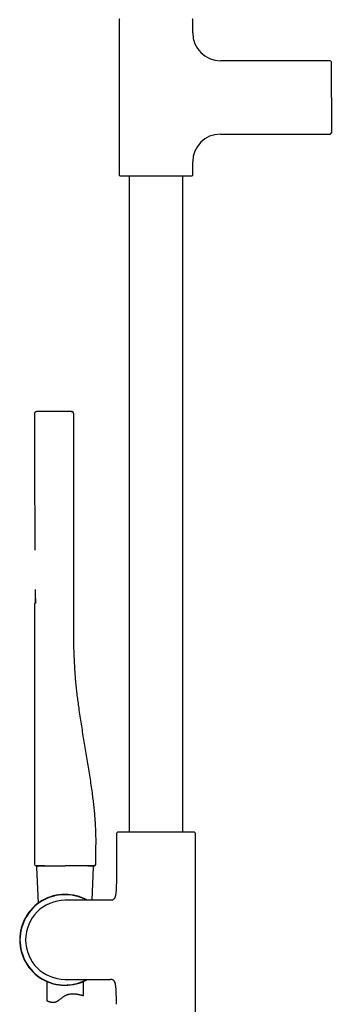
# Model space of a CAD drawing. Header units: millimetres. Extents: x 8 to 1715, y 12 to 2679.
# Tile 12 of 19: x 498 to 626, y 2011 to 2414. Entities that reach past the tile are written whole.
import ezdxf

# ---------------------------------------------------------------- set-up
doc = ezdxf.new("R2010")
doc.units = ezdxf.units.MM

msp = doc.modelspace()

# ---------------------------------------------------------------- linework, layer by layer
at = {"color": 7, "linetype": 'Continuous', "lineweight": 30}
for p, q in [((539, 2413.54), (539, 2350.07)), ((569, 2408.13), (569, 2413.54)), ((625.17, 2396.81), (580.32, 2396.81)), ((580.32, 2366.81), (625.17, 2366.81)), ((569, 2350.07), (569, 2355.49)), ((543, 2349.82), (543, 2081.78)), ((565, 2081.78), (565, 2349.82)), ((504.37, 2252.7), (504.37, 2249.8)), ((519.36, 2253.51), (505.36, 2253.51)), ((520.37, 2252.71), (520.37, 2252.71)), ((520.37, 2162.51), (520.37, 2252.71)), ((504.37, 2249.8), (504.37, 2249.8)), ((504.73, 2177.15), (504.73, 2177.13)), ((504.37, 2175), (504.37, 2068.71)), ((504.37, 2175), (504.37, 2175)), ((537.85, 2081.24), (537.85, 2064.14)), ((538.99, 2081.78), (538.32, 2081.74)), ((569.01, 2081.78), (538.99, 2081.78)), ((569.69, 2081.74), (569.01, 2081.78)), ((570.15, 1966.59), (570.15, 2081.24)), ((505.23, 2067.48), (505.87, 2052.77)), ((508.47, 2068.01), (508.78, 2068.01)), ((526.11, 2068.01), (526.45, 2068.01)), ((526.52, 2068.01), (527.99, 2068.01)), ((527.9, 2053.97), (528.49, 2067.48)), ((534.86, 2053.97), (516.86, 2053.97)), ((535.43, 2053.97), (534.86, 2053.97)), ((509.36, 2020.84), (509.36, 2013.02)), ((516.86, 2021.67), (534.86, 2021.67)), ((524.36, 2015.06), (524.36, 2020.84)), ((534.86, 2021.67), (535.43, 2021.67))]:
    msp.add_line(p, q, dxfattribs=at)
at = {"color": 7, "linetype": 'Continuous', "lineweight": 30, "flags": 128}
msp.add_lwpolyline([(528.67, 2068.01), (528.77, 2068.01), (528.85, 2068.03)], dxfattribs=at)
at = {"color": 7, "linetype": 'Continuous', "lineweight": 30}
for centre, radius, start, end in [((539.25, 2413.54), 0.25, 90, 180), ((568.75, 2413.54), 0.25, 0, 90), ((580.32, 2408.13), 11.32, 180, 270), ((625.17, 2396.31), 0.5, 0, 90), ((580.32, 2355.49), 11.32, 90, 180), ((625.17, 2367.31), 0.5, 270, 360), ((539.25, 2350.07), 0.25, 180, 270), ((568.75, 2350.07), 0.25, 270, 0), ((505.17, 2252.71), 0.8, 145.2901, 180.0007), ((505.17, 2252.71), 0.8, 90, 133.5093), ((538.35, 2081.24), 0.5, 93.928, 180), ((569.65, 2081.24), 0.5, 0, 86.072), ((505.07, 2068.71), 0.7, 180, 265.0927), ((505.73, 2067.51), 0.5, 90, 182.4813), ((527.99, 2067.51), 0.5, 357.5187, 90), ((528.67, 2068.71), 0.7, 297.8208, 359.6928), ((516.86, 2037.82), 18.56, 60.5233, 180), ((516.86, 2037.82), 18.44, 61.1694, 180), ((516.86, 2037.82), 16.15, 90, 180), ((516.86, 2037.82), 18.56, 180, 299.5092), ((516.86, 2037.82), 18.44, 180, 298.8363), ((516.86, 2037.82), 16.15, 180, 270)]:
    msp.add_arc(centre, radius, start, end, dxfattribs=at)
for points, knots in [([(625.67, 2381.81), (625.67, 2382.03), (625.67, 2382.47), (625.67, 2383.13), (625.67, 2383.79), (625.67, 2384.46), (625.67, 2385.13), (625.67, 2385.81), (625.67, 2386.48), (625.67, 2387.11), (625.67, 2387.69), (625.67, 2388.22), (625.67, 2388.74), (625.67, 2389.25), (625.67, 2389.79), (625.67, 2390.36), (625.67, 2390.95), (625.67, 2391.52), (625.67, 2392.06), (625.67, 2392.58), (625.67, 2393.07), (625.67, 2393.52), (625.67, 2393.94), (625.67, 2394.33), (625.67, 2394.69), (625.67, 2395.01), (625.67, 2395.29), (625.67, 2395.54), (625.67, 2395.75), (625.67, 2395.92), (625.67, 2396.07), (625.67, 2396.17), (625.67, 2396.25), (625.67, 2396.3), (625.67, 2396.3), (625.67, 2396.31)], [0, 0, 0, 0, 0.029158, 0.058251, 0.087342, 0.116491, 0.147408, 0.178247, 0.20908, 0.23998, 0.265759, 0.29147, 0.317157, 0.342861, 0.368624, 0.401522, 0.434325, 0.467123, 0.500002, 0.5329, 0.565703, 0.598501, 0.631381, 0.66359, 0.695712, 0.727828, 0.76002, 0.790937, 0.821776, 0.852609, 0.883509, 0.912671, 0.941766, 0.970855, 1, 1, 1, 1]), ([(625.67, 2381.81), (625.67, 2381.61), (625.67, 2381.21), (625.67, 2380.62), (625.67, 2380.03), (625.67, 2379.43), (625.67, 2378.87), (625.67, 2378.35), (625.67, 2377.87), (625.67, 2377.4), (625.67, 2376.93), (625.67, 2376.44), (625.67, 2375.93), (625.67, 2375.4), (625.67, 2374.88), (625.67, 2374.37), (625.67, 2373.82), (625.67, 2373.25), (625.67, 2372.66), (625.67, 2372.09), (625.67, 2371.55), (625.67, 2371.03), (625.67, 2370.55), (625.67, 2370.09), (625.67, 2369.69), (625.67, 2369.35), (625.67, 2369.06), (625.67, 2368.8), (625.67, 2368.55), (625.67, 2368.31), (625.67, 2368.08), (625.67, 2367.86), (625.67, 2367.69), (625.67, 2367.54), (625.67, 2367.44), (625.67, 2367.36), (625.67, 2367.31), (625.67, 2367.31), (625.67, 2367.31)], [0, 0, 0, 0, 0.026121, 0.052191, 0.078253, 0.10435, 0.131337, 0.153069, 0.174774, 0.196478, 0.218207, 0.239985, 0.265748, 0.291452, 0.317138, 0.342849, 0.368627, 0.401506, 0.434304, 0.467107, 0.500004, 0.532883, 0.56568, 0.598484, 0.63138, 0.657144, 0.682847, 0.708534, 0.734245, 0.760023, 0.790923, 0.821755, 0.852593, 0.88351, 0.912655, 0.941744, 0.970838, 1, 1, 1, 1]), ([(539.25, 2349.82), (539.26, 2349.82), (539.26, 2349.82), (539.31, 2349.82), (539.39, 2349.82), (539.5, 2349.82), (539.64, 2349.82), (539.82, 2349.82), (540.04, 2349.82), (540.27, 2349.82), (540.52, 2349.82), (540.77, 2349.82), (541.04, 2349.82), (541.34, 2349.82), (541.68, 2349.82), (542.09, 2349.82), (542.55, 2349.82), (543.04, 2349.82), (543.57, 2349.82), (544.12, 2349.82), (544.7, 2349.82), (545.3, 2349.82), (545.92, 2349.82), (546.56, 2349.82), (547.22, 2349.82), (547.89, 2349.82), (548.56, 2349.82), (549.24, 2349.82), (549.93, 2349.82), (550.62, 2349.82), (551.3, 2349.82), (551.98, 2349.82), (552.66, 2349.82), (553.33, 2349.82), (553.78, 2349.82), (554, 2349.82)], [0, 0, 0, 0, 0.0291619, 0.058257, 0.0873464, 0.1164911, 0.1474083, 0.1782469, 0.2090799, 0.2399801, 0.2657584, 0.2914698, 0.3171564, 0.3428605, 0.3686243, 0.4015214, 0.434325, 0.4671228, 0.5000025, 0.5328996, 0.5657032, 0.598501, 0.6313807, 0.6635902, 0.6957117, 0.7278274, 0.7600199, 0.7909371, 0.8217757, 0.8526087, 0.883509, 0.9126666, 0.9417602, 0.970851, 1, 1, 1, 1]), ([(554, 2349.82), (554.23, 2349.82), (554.68, 2349.82), (555.35, 2349.82), (556.02, 2349.82), (556.7, 2349.82), (557.39, 2349.82), (558.08, 2349.82), (558.76, 2349.82), (559.4, 2349.82), (559.98, 2349.82), (560.52, 2349.82), (561.05, 2349.82), (561.57, 2349.82), (562.12, 2349.82), (562.7, 2349.82), (563.31, 2349.82), (563.89, 2349.82), (564.44, 2349.82), (564.96, 2349.82), (565.46, 2349.82), (565.92, 2349.82), (566.35, 2349.82), (566.75, 2349.82), (567.11, 2349.82), (567.43, 2349.82), (567.72, 2349.82), (567.97, 2349.82), (568.18, 2349.82), (568.37, 2349.82), (568.51, 2349.82), (568.62, 2349.82), (568.7, 2349.82), (568.74, 2349.82), (568.75, 2349.82), (568.75, 2349.82)], [0, 0, 0, 0, 0.029158, 0.058251, 0.087342, 0.116491, 0.147408, 0.178247, 0.20908, 0.23998, 0.265758, 0.29147, 0.317156, 0.342861, 0.368624, 0.401521, 0.434325, 0.467123, 0.500002, 0.5329, 0.565703, 0.598501, 0.631381, 0.66359, 0.695712, 0.727827, 0.76002, 0.790937, 0.821776, 0.852609, 0.883509, 0.912671, 0.941766, 0.970855, 1, 1, 1, 1]), ([(504.62, 2253.29), (504.58, 2253.25), (504.52, 2253.18), (504.44, 2253.04), (504.39, 2252.88), (504.39, 2252.76), (504.38, 2252.7)], [0, 0, 0, 0, 0.235357, 0.483969, 0.740633, 1, 1, 1, 1]), ([(504.38, 2252.71), (504.38, 2252.19), (504.38, 2251.17), (504.38, 2249.68), (504.38, 2248.23), (504.38, 2246.83), (504.38, 2245.47), (504.38, 2244.2), (504.38, 2242.99), (504.38, 2241.85), (504.38, 2240.75), (504.39, 2239.7), (504.39, 2238.7), (504.39, 2237.73), (504.39, 2236.81), (504.39, 2235.93), (504.39, 2235.1), (504.39, 2234.36), (504.39, 2233.72), (504.39, 2233.15), (504.39, 2232.62), (504.39, 2232.11), (504.39, 2230.93), (504.4, 2229.07), (504.4, 2226.51), (504.4, 2223.91), (504.41, 2221.49), (504.42, 2219.24), (504.42, 2217.16), (504.43, 2215.04), (504.44, 2212.87), (504.45, 2210.65), (504.46, 2208.59), (504.47, 2206.71), (504.48, 2205.05), (504.49, 2203.43), (504.5, 2202.19), (504.51, 2201.32), (504.52, 2200.81), (504.52, 2200.3), (504.52, 2199.79), (504.53, 2199.29), (504.53, 2198.82), (504.54, 2198.37), (504.54, 2197.98), (504.54, 2197.64), (504.54, 2197.35), (504.54, 2197.12), (504.54, 2196.98), (504.54, 2196.92)], [0, 0, 0, 0, 0.0277354, 0.0545898, 0.0805633, 0.1056558, 0.1298673, 0.1531979, 0.1743884, 0.1947958, 0.21442, 0.233261, 0.2513189, 0.2685936, 0.2850852, 0.3007936, 0.3157188, 0.3298609, 0.3404231, 0.3505019, 0.3600971, 0.3692089, 0.3780611, 0.4233482, 0.4692776, 0.5158491, 0.5630629, 0.5994043, 0.636596, 0.6746511, 0.7135699, 0.7533522, 0.793998, 0.8244404, 0.8541846, 0.8832307, 0.9115787, 0.9208729, 0.9300895, 0.9392285, 0.94829, 0.9572739, 0.9660357, 0.9739629, 0.98099, 0.9871221, 0.9923668, 0.9967355, 1, 1, 1, 1]), ([(505.36, 2253.51), (505.33, 2253.51), (505.28, 2253.51), (505.22, 2253.51), (505.17, 2253.51), (505.17, 2253.51), (505.17, 2253.51)], [0, 0, 0, 0, 0.249779, 0.49806, 0.749786, 1, 1, 1, 1]), ([(519.36, 2253.51), (519.37, 2253.51), (519.4, 2253.51), (519.44, 2253.51), (519.47, 2253.51), (519.5, 2253.51), (519.53, 2253.51), (519.55, 2253.51), (519.56, 2253.51), (519.57, 2253.51), (519.57, 2253.51)], [0, 0, 0, 0, 0.127731, 0.250359, 0.373372, 0.50221, 0.625017, 0.750698, 0.87464, 1, 1, 1, 1]), ([(520.37, 2252.71), (520.36, 2252.76), (520.36, 2252.85), (520.32, 2252.99), (520.27, 2253.1), (520.21, 2253.18), (520.15, 2253.25), (520.11, 2253.29), (520.08, 2253.32), (520.06, 2253.34), (520.05, 2253.34), (520.05, 2253.35), (520.04, 2253.35), (520.04, 2253.35), (520.03, 2253.36), (520.01, 2253.37), (520, 2253.38), (519.98, 2253.39), (519.97, 2253.4), (519.95, 2253.41), (519.93, 2253.42), (519.91, 2253.43), (519.9, 2253.43), (519.88, 2253.44), (519.86, 2253.45), (519.84, 2253.46), (519.83, 2253.46), (519.81, 2253.47), (519.8, 2253.47), (519.78, 2253.48), (519.77, 2253.48), (519.75, 2253.48), (519.74, 2253.49), (519.72, 2253.49), (519.71, 2253.49), (519.7, 2253.5), (519.68, 2253.5), (519.67, 2253.5), (519.66, 2253.5), (519.65, 2253.5), (519.64, 2253.5), (519.63, 2253.5)], [0, 0, 0, 0, 0.008658, 0.016684, 0.023828, 0.029916, 0.034845, 0.038569, 0.041075, 0.042364, 0.042574, 0.042726, 0.043063, 0.04348, 0.043997, 0.04725, 0.052548, 0.059941, 0.069449, 0.081079, 0.096973, 0.115649, 0.137107, 0.16135, 0.188379, 0.218194, 0.250797, 0.285451, 0.322783, 0.362793, 0.40548, 0.450845, 0.498889, 0.54961, 0.60301, 0.661826, 0.723581, 0.788276, 0.855911, 0.926485, 1, 1, 1, 1]), ([(504.37, 2249.8), (504.37, 2249.8), (504.37, 2249.79), (504.37, 2249.73), (504.37, 2249.63), (504.37, 2249.5), (504.37, 2249.33), (504.37, 2249.13), (504.37, 2248.91), (504.37, 2248.66), (504.37, 2248.39), (504.37, 2248.1), (504.37, 2247.8), (504.37, 2247.6), (504.37, 2247.5)], [0, 0, 0, 0, 0.083333, 0.166666, 0.249999, 0.333332, 0.416665, 0.499998, 0.583332, 0.666665, 0.749999, 0.833332, 0.916666, 1, 1, 1, 1]), ([(504.68, 2180.91), (504.68, 2180.56), (504.67, 2179.81), (504.67, 2178.65), (504.67, 2177.43), (504.66, 2176.31), (504.66, 2175.59), (504.66, 2175.3)], [0, 0, 0, 0, 0.189619, 0.400095, 0.618554, 0.844997, 1, 1, 1, 1]), ([(504.66, 2175.3), (504.63, 2175.3), (504.58, 2175.29), (504.5, 2175.26), (504.43, 2175.19), (504.38, 2175.1), (504.37, 2175.04), (504.37, 2175)], [0, 0, 0, 0, 0.176742, 0.366796, 0.562917, 0.78966, 1, 1, 1, 1]), ([(504.7, 2175.3), (504.7, 2175.3), (504.68, 2175.3), (504.67, 2175.3), (504.66, 2175.3), (504.66, 2175.3)], [0, 0, 0, 0, 0.085017, 0.54249, 1, 1, 1, 1]), ([(504.72, 2175.9), (504.72, 2175.89), (504.72, 2175.81), (504.72, 2175.69), (504.71, 2175.53), (504.71, 2175.4), (504.7, 2175.3), (504.7, 2175.22), (504.69, 2175.18), (504.69, 2175.15), (504.7, 2175.15), (504.7, 2175.15)], [0, 0, 0, 0, 0.025433, 0.167524, 0.309798, 0.449769, 0.584957, 0.712948, 0.831408, 0.938119, 1, 1, 1, 1]), ([(504.73, 2177.13), (504.73, 2177.04), (504.73, 2176.85), (504.73, 2176.58), (504.73, 2176.31), (504.73, 2176.08), (504.73, 2175.95), (504.73, 2175.89)], [0, 0, 0, 0, 0.1988, 0.412702, 0.6282, 0.843708, 1, 1, 1, 1]), ([(504.37, 2175), (504.37, 2174.57), (504.37, 2173.68), (504.37, 2172.34), (504.37, 2170.99), (504.37, 2169.68), (504.37, 2168.4), (504.37, 2167.15), (504.37, 2165.93), (504.37, 2164.75), (504.37, 2163.6), (504.37, 2162.49), (504.37, 2161.41), (504.37, 2160.33), (504.37, 2159.25), (504.37, 2158.16), (504.37, 2157.12), (504.37, 2156.11), (504.37, 2155.14), (504.37, 2154.21), (504.37, 2153.32), (504.37, 2152.46), (504.37, 2151.62), (504.37, 2150.81), (504.37, 2150.04), (504.37, 2149.31), (504.37, 2148.62), (504.37, 2148.01), (504.37, 2147.47), (504.37, 2147), (504.37, 2146.55), (504.37, 2146.08), (504.37, 2145.59), (504.37, 2145.05), (504.37, 2144.44), (504.37, 2143.78), (504.37, 2143.08), (504.37, 2142.29), (504.37, 2141.42), (504.37, 2140.46), (504.37, 2139.44), (504.37, 2138.39), (504.37, 2137.29), (504.37, 2136.14), (504.37, 2134.95), (504.37, 2133.71), (504.37, 2132.42), (504.37, 2131.1), (504.37, 2129.73), (504.37, 2128.34), (504.37, 2126.94), (504.37, 2125.53), (504.37, 2124.07), (504.37, 2122.58), (504.37, 2120.97), (504.37, 2119.23), (504.37, 2117.37), (504.37, 2115.45), (504.37, 2113.48), (504.37, 2111.46), (504.37, 2109.38), (504.37, 2107.32), (504.37, 2105.26), (504.37, 2103.23), (504.37, 2101.14), (504.38, 2099.01), (504.38, 2096.84), (504.38, 2094.62), (504.38, 2092.35), (504.38, 2090.04), (504.38, 2087.67), (504.38, 2085.26), (504.38, 2082.8), (504.38, 2080.46), (504.38, 2078.27), (504.38, 2076.23), (504.38, 2074.15), (504.38, 2072.03), (504.38, 2070.21), (504.38, 2069.1), (504.38, 2068.71)], [0, 0, 0, 0, 0.0120992, 0.0251666, 0.0378636, 0.0501938, 0.0621624, 0.0740074, 0.0854815, 0.0965928, 0.1073661, 0.1178195, 0.1279593, 0.1377872, 0.1483683, 0.1585709, 0.1684, 0.1778597, 0.1869534, 0.1956844, 0.2040558, 0.2120708, 0.2200885, 0.2277216, 0.2349728, 0.2418451, 0.2483408, 0.2544623, 0.2590816, 0.2634649, 0.2676595, 0.2720136, 0.276598, 0.2814119, 0.2873788, 0.2936618, 0.3002593, 0.3071699, 0.3158025, 0.3248739, 0.3343811, 0.3443215, 0.3546925, 0.3654912, 0.3767152, 0.3883618, 0.4004285, 0.412913, 0.4258131, 0.4391265, 0.4520562, 0.4653503, 0.4790075, 0.4930268, 0.5074073, 0.5244959, 0.5420668, 0.5601201, 0.5786563, 0.5976766, 0.617183, 0.6371778, 0.6559385, 0.6751155, 0.6947128, 0.7147346, 0.735186, 0.7560728, 0.7774013, 0.7991787, 0.8214131, 0.8441132, 0.8672885, 0.8909498, 0.9098892, 0.9291418, 0.9487142, 0.9686134, 0.988847, 1, 1, 1, 1]), ([(529.37, 2068.7), (529.38, 2069.49), (529.39, 2071.07), (529.45, 2073.42), (529.49, 2075.77), (529.51, 2078.12), (529.49, 2080.45), (529.41, 2082.78), (529.29, 2085.19), (529.12, 2087.66), (528.9, 2090.21), (528.64, 2092.75), (528.34, 2095.28), (527.99, 2098.05), (527.56, 2101.04), (527.08, 2104.26), (526.56, 2107.48), (526.03, 2110.7), (525.49, 2113.92), (524.96, 2117.14), (524.43, 2120.35), (523.91, 2123.55), (523.4, 2126.74), (522.91, 2129.94), (522.48, 2132.94), (522.1, 2135.72), (521.78, 2138.29), (521.48, 2140.87), (521.22, 2143.47), (521.01, 2146.08), (520.84, 2148.72), (520.71, 2151.37), (520.61, 2153.84), (520.52, 2156.13), (520.44, 2158.25), (520.38, 2160.37), (520.37, 2161.79), (520.37, 2162.51)], [0, 0, 0, 0, 0.025067, 0.050045, 0.074938, 0.099753, 0.124502, 0.149201, 0.173859, 0.200949, 0.228013, 0.255062, 0.282101, 0.309139, 0.343629, 0.378131, 0.412652, 0.447194, 0.481761, 0.516364, 0.551031, 0.585102, 0.619302, 0.653664, 0.688212, 0.71549, 0.742889, 0.770413, 0.798066, 0.825855, 0.853791, 0.881886, 0.910145, 0.932465, 0.954883, 0.977395, 1, 1, 1, 1]), ([(505.01, 2068.01), (505.01, 2068.01), (505.01, 2068.01), (505.04, 2068.01), (505.09, 2068.01), (505.16, 2068.01), (505.27, 2068.01), (505.41, 2068.01), (505.59, 2068.01), (505.8, 2068.01), (506.04, 2068.01), (506.32, 2068.01), (506.62, 2068.01), (506.94, 2068.01), (507.27, 2068.01), (507.63, 2068.01), (508.01, 2068.01), (508.29, 2068.01), (508.42, 2068.01)], [0, 0, 0, 0, 0.046839, 0.097527, 0.152064, 0.210449, 0.272682, 0.338765, 0.408696, 0.473045, 0.540342, 0.610585, 0.683775, 0.744451, 0.807013, 0.871461, 0.937794, 1, 1, 1, 1]), ([(508.46, 2068.01), (508.3, 2068.01), (507.96, 2068.01), (507.49, 2068.01), (507.07, 2068.01), (506.67, 2068.01), (506.32, 2068.01), (506.01, 2068.01), (505.75, 2068.01), (505.54, 2068.01), (505.37, 2068.01), (505.23, 2068.01), (505.14, 2068.01), (505.08, 2068.01), (505.07, 2068.01), (505.07, 2068.01)], [0, 0, 0, 0, 0.079997, 0.159996, 0.239996, 0.319997, 0.399997, 0.479997, 0.559996, 0.63333, 0.706663, 0.779996, 0.853329, 0.926663, 1, 1, 1, 1]), ([(508.46, 2068.01), (508.64, 2068.01), (509, 2068.01), (509.57, 2068.01), (510.18, 2068.01), (510.81, 2068.01), (511.46, 2068.01), (512.14, 2068.01), (512.81, 2068.01), (513.48, 2068.01), (514.15, 2068.01), (514.82, 2068.01), (515.5, 2068.01), (516.18, 2068.01), (516.64, 2068.01), (516.87, 2068.01)], [0, 0, 0, 0, 0.079997, 0.159996, 0.239996, 0.319997, 0.399997, 0.479996, 0.559994, 0.633328, 0.706662, 0.779997, 0.853332, 0.926667, 1, 1, 1, 1]), ([(528.67, 2068.01), (528.66, 2068.01), (528.66, 2068.01), (528.59, 2068.01), (528.47, 2068.01), (528.32, 2068.01), (528.12, 2068.01), (527.88, 2068.01), (527.59, 2068.01), (527.27, 2068.01), (526.89, 2068.01), (526.47, 2068.01), (526, 2068.01), (525.5, 2068.01), (524.96, 2068.01), (524.39, 2068.01), (523.79, 2068.01), (523.16, 2068.01), (522.5, 2068.01), (521.82, 2068.01), (521.12, 2068.01), (520.42, 2068.01), (519.71, 2068.01), (519.01, 2068.01), (518.3, 2068.01), (517.58, 2068.01), (517.11, 2068.01), (516.87, 2068.01)], [0, 0, 0, 0, 0.039198, 0.078397, 0.117597, 0.156797, 0.195998, 0.2352, 0.274401, 0.313603, 0.354669, 0.395736, 0.436802, 0.477867, 0.518933, 0.559998, 0.601064, 0.64213, 0.683196, 0.724263, 0.765329, 0.806396, 0.845118, 0.883839, 0.922561, 0.961281, 1, 1, 1, 1]), ([(528.8, 2068.02), (528.82, 2068.02), (528.86, 2068.03), (528.93, 2068.06), (528.99, 2068.09), (529.04, 2068.12), (529.09, 2068.15), (529.12, 2068.18), (529.15, 2068.21), (529.19, 2068.26), (529.25, 2068.33), (529.3, 2068.43), (529.34, 2068.56), (529.35, 2068.66), (529.35, 2068.71)], [0, 0, 0, 0, 0.162638, 0.296886, 0.403602, 0.485014, 0.517948, 0.547254, 0.576407, 0.622786, 0.690343, 0.777855, 0.882604, 1, 1, 1, 1]), ([(537.85, 2064.14), (537.85, 2063.71), (537.85, 2062.84), (537.83, 2061.54), (537.81, 2060.43), (537.77, 2059.5), (537.74, 2058.77), (537.7, 2058.06), (537.65, 2057.43), (537.6, 2056.88), (537.53, 2056.41), (537.46, 2056), (537.38, 2055.66), (537.29, 2055.37), (537.19, 2055.11), (537.08, 2054.87), (536.95, 2054.65), (536.8, 2054.46), (536.62, 2054.31), (536.43, 2054.18), (536.21, 2054.08), (535.97, 2054.02), (535.71, 2053.98), (535.53, 2053.97), (535.43, 2053.97)], [0, 0, 0, 0, 0.114315, 0.229333, 0.343376, 0.40944, 0.474245, 0.537352, 0.59807, 0.641999, 0.683801, 0.723215, 0.751082, 0.777431, 0.802259, 0.825631, 0.847698, 0.868724, 0.889126, 0.909441, 0.93022, 0.951966, 0.975109, 1, 1, 1, 1]), ([(537.85, 2011.5), (537.85, 2011.93), (537.85, 2012.8), (537.83, 2014.1), (537.81, 2015.21), (537.77, 2016.14), (537.74, 2016.87), (537.7, 2017.58), (537.65, 2018.21), (537.6, 2018.76), (537.53, 2019.23), (537.46, 2019.64), (537.38, 2019.98), (537.29, 2020.27), (537.19, 2020.53), (537.08, 2020.77), (536.95, 2020.99), (536.8, 2021.17), (536.62, 2021.33), (536.43, 2021.46), (536.21, 2021.55), (535.97, 2021.62), (535.71, 2021.66), (535.53, 2021.67), (535.43, 2021.67)], [0, 0, 0, 0, 0.114318, 0.229337, 0.343381, 0.409445, 0.47425, 0.537356, 0.598073, 0.642001, 0.683802, 0.723215, 0.751081, 0.77743, 0.802257, 0.825629, 0.847696, 0.868722, 0.889124, 0.909439, 0.930218, 0.951965, 0.975108, 1, 1, 1, 1]), ([(509.36, 2013.02), (509.36, 2013.02), (509.36, 2013.02), (509.39, 2013), (509.44, 2012.98), (509.52, 2012.94), (509.62, 2012.89), (509.76, 2012.82), (509.95, 2012.74), (510.2, 2012.64), (510.5, 2012.54), (510.81, 2012.45), (511.12, 2012.39), (511.42, 2012.34), (511.74, 2012.32), (512.05, 2012.32), (512.34, 2012.35), (512.61, 2012.4), (512.89, 2012.47), (513.17, 2012.57), (513.45, 2012.69), (513.73, 2012.84), (514, 2013), (514.34, 2013.23), (514.74, 2013.52), (515.18, 2013.87), (515.6, 2014.2), (516.01, 2014.5), (516.42, 2014.79), (516.84, 2015.05), (517.26, 2015.26), (517.67, 2015.43), (518.07, 2015.56), (518.47, 2015.66), (518.88, 2015.74), (519.29, 2015.79), (519.69, 2015.81), (520.13, 2015.82), (520.6, 2015.8), (521.09, 2015.76), (521.56, 2015.7), (521.99, 2015.63), (522.4, 2015.55), (522.77, 2015.47), (523.12, 2015.39), (523.39, 2015.32), (523.6, 2015.27), (523.77, 2015.22), (523.92, 2015.18), (524.06, 2015.14), (524.17, 2015.11), (524.27, 2015.08), (524.33, 2015.07), (524.36, 2015.06), (524.36, 2015.06), (524.35, 2015.06)], [0, 0, 0, 0, 0.015145, 0.030338, 0.046838, 0.063398, 0.081152, 0.098973, 0.123292, 0.147764, 0.172463, 0.197475, 0.215628, 0.233864, 0.252198, 0.270661, 0.284359, 0.298162, 0.312062, 0.3261, 0.339789, 0.353591, 0.367465, 0.381412, 0.405721, 0.430142, 0.451255, 0.4719, 0.492605, 0.5129, 0.531512, 0.550292, 0.56703, 0.58389, 0.60139, 0.619013, 0.63675, 0.654589, 0.677828, 0.701245, 0.724992, 0.748891, 0.772544, 0.796336, 0.820341, 0.844636, 0.860694, 0.876796, 0.894278, 0.911818, 0.930622, 0.949502, 0.970473, 0.990948, 1, 1, 1, 1])]:
    msp.add_open_spline(points, degree=3, knots=knots, dxfattribs=at)

doc.saveas('drawing.dxf')
